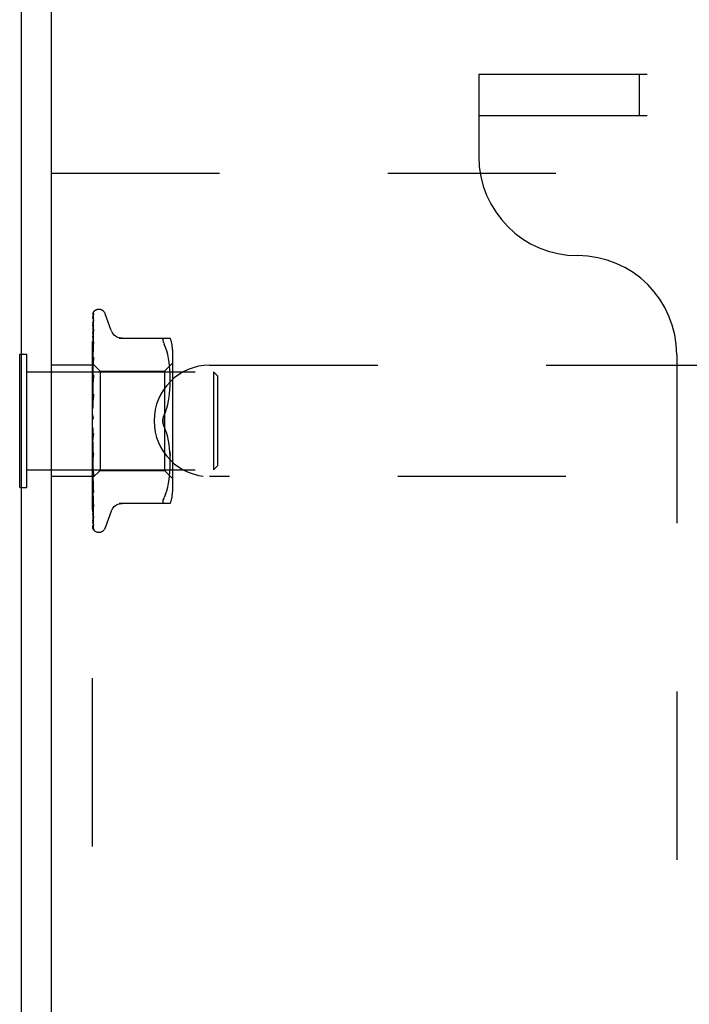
# Model space of a CAD drawing. Header units: inches. Extents: x 0 to 77.3, y 0 to 50.
# Tile 34 of 50: x 56.7 to 58.4, y 42.1 to 44.6. Entities that reach past the tile are written whole.
import ezdxf

# ---------------------------------------------------------------- set-up
doc = ezdxf.new("R2010")
doc.units = ezdxf.units.IN
doc.header["$LTSCALE"] = 4.25
doc.header["$MEASUREMENT"] = 0
doc.linetypes.add('HIDDEN', pattern=[0.2, 0.1, -0.1])
doc.layers.get('0').update_dxf_attribs({"linetype": 'CONTINUOUS'})
doc.layers.add('DEFAULT_2', color=8, linetype='HIDDEN')

msp = doc.modelspace()

# ---------------------------------------------------------------- linework, layer by layer
at = {"color": 3, "linetype": 'Continuous'}
for p, q in [((56.687445, 37.417909), (56.687445, 46.949909)), ((56.762445, 37.354909), (56.762445, 46.949909))]:
    msp.add_line(p, q, dxfattribs=at)
at = {"color": 7, "linetype": 'Continuous'}
for p, q in [((56.682445, 43.436409), (56.682445, 43.773409)), ((56.682445, 43.773409), (56.687445, 43.773409)), ((56.682445, 43.436409), (56.687445, 43.436409))]:
    msp.add_line(p, q, dxfattribs=at)
at = {"layer": 'DEFAULT_2', "color": 8, "linetype": 'HIDDEN'}
for p, q in [((57.842445, 44.479909), (57.842445, 44.271909)), ((57.842445, 44.479909), (73.532445, 44.479909)), ((58.248695, 44.375909), (58.248695, 44.479909)), ((57.842445, 44.375909), (73.532445, 44.375909)), ((56.762445, 44.229909), (60.012445, 44.229909)), ((56.866445, 39.979909), (56.866445, 44.229909)), ((56.870763, 43.881644), (56.870709, 43.881589)), ((56.882941, 43.886159), (56.882112, 43.886159)), ((56.913996, 43.832901), (56.898603, 43.875193)), ((56.868087, 43.804672), (56.869088, 43.87195)), ((56.868087, 43.794591), (56.869088, 43.859108)), ((56.867231, 43.748373), (56.868413, 43.831216)), ((56.868087, 43.775457), (56.869088, 43.832471)), ((56.869087, 43.835873), (56.869091, 43.835985)), ((56.869087, 43.832472), (56.869105, 43.832701)), ((56.869091, 43.835985), (56.869106, 43.836129)), ((56.869083, 43.804243), (56.868313, 43.797603)), ((56.869087, 43.804285), (56.869084, 43.804252)), ((56.93373, 43.813242), (57.062953, 43.813242)), ((57.047534, 43.813242), (57.046271, 43.813056)), ((56.867231, 43.738185), (56.868087, 43.794591)), ((56.867231, 43.725422), (56.868087, 43.775457)), ((56.868413, 43.767245), (56.869087, 43.799938)), ((57.051139, 43.790197), (57.047534, 43.798659)), ((57.054205, 43.781337), (57.051129, 43.790227)), ((57.056714, 43.771979), (57.05419, 43.781385)), ((57.068469, 43.784501), (57.068469, 43.425317)), ((56.687445, 43.773409), (56.700445, 43.773409)), ((56.700445, 43.436409), (56.700445, 43.773409)), ((56.867873, 43.753309), (56.867054, 43.744822)), ((56.867778, 43.73597), (56.868413, 43.767245)), ((56.868412, 43.737722), (56.869087, 43.765477)), ((56.868412, 43.734433), (56.869086, 43.760337)), ((56.869086, 43.765472), (56.869073, 43.765269)), ((57.058716, 43.762424), (57.056701, 43.772032)), ((57.060228, 43.752888), (57.058707, 43.762475)), ((57.061331, 43.743518), (57.06022, 43.752937)), ((58.342445, 43.771909), (58.342445, 40.437909)), ((56.700445, 43.728909), (57.172445, 43.728909)), ((56.866445, 43.745409), (56.762445, 43.745409)), ((56.866445, 43.749122), (56.867232, 43.748373)), ((56.867054, 43.744822), (56.866445, 43.738285)), ((56.866445, 43.730964), (56.866828, 43.728415)), ((56.866828, 43.728415), (56.867208, 43.725764)), ((56.867205, 43.7484), (56.885446, 43.730159)), ((56.867226, 43.748379), (56.867208, 43.748397)), ((56.867232, 43.745726), (56.867208, 43.745854)), ((56.867232, 43.745829), (56.867208, 43.745753)), ((56.867232, 43.737983), (56.867208, 43.738218)), ((56.867232, 43.738184), (56.867208, 43.738018)), ((56.867232, 43.725421), (56.867208, 43.725764)), ((56.867231, 43.725716), (56.867208, 43.725473)), ((56.867232, 43.748373), (56.867226, 43.748379)), ((56.86723, 43.688251), (56.868412, 43.737722)), ((56.867231, 43.708494), (56.867778, 43.73597)), ((56.867777, 43.709624), (56.868412, 43.734433)), ((56.885446, 43.730159), (56.885446, 43.479659)), ((56.885446, 43.730159), (57.048469, 43.730159)), ((57.048469, 43.730159), (57.068469, 43.750159)), ((57.048469, 43.730159), (57.048469, 43.479659)), ((57.062096, 43.734591), (57.061326, 43.743574)), ((57.062579, 43.725941), (57.06209, 43.734673)), ((57.062865, 43.717559), (57.062574, 43.726056)), ((57.162445, 43.745409), (59.762445, 43.745409)), ((57.172445, 43.728909), (57.172445, 43.480909)), ((57.182445, 43.718909), (57.172445, 43.728909)), ((56.866445, 43.721069), (56.866828, 43.723332)), ((56.866445, 43.715413), (56.867208, 43.708941)), ((56.866445, 43.702783), (56.867208, 43.70857)), ((56.866828, 43.723332), (56.867208, 43.725473)), ((56.86787, 43.707558), (56.867052, 43.698486)), ((56.867231, 43.708493), (56.867208, 43.708941)), ((56.867231, 43.70887), (56.867208, 43.70857)), ((56.867229, 43.664587), (56.869085, 43.720828)), ((56.86723, 43.687804), (56.867777, 43.709624)), ((56.869067, 43.720549), (56.86787, 43.707558)), ((56.86841, 43.6969), (56.869084, 43.715075)), ((56.869085, 43.720836), (56.869067, 43.720554)), ((57.06258, 43.692235), (57.062872, 43.701011)), ((57.062948, 43.709248), (57.062862, 43.717704)), ((57.062868, 43.700822), (57.062948, 43.709418)), ((57.182445, 43.718909), (57.182445, 43.490909)), ((56.867052, 43.698486), (56.866445, 43.691618)), ((56.866445, 43.695868), (56.867208, 43.688359)), ((56.866445, 43.68096), (56.867208, 43.687921)), ((56.867231, 43.687803), (56.867208, 43.688359)), ((56.867231, 43.688251), (56.867208, 43.687921)), ((56.867228, 43.66408), (56.867775, 43.679454)), ((56.867775, 43.679454), (56.86841, 43.6969)), ((57.061293, 43.674251), (57.062091, 43.683544)), ((57.062077, 43.683349), (57.062589, 43.692434)), ((56.866445, 43.673036), (56.867208, 43.66476)), ((56.869064, 43.671695), (56.866445, 43.641835)), ((56.866445, 43.656389), (56.867208, 43.664271)), ((56.867229, 43.664079), (56.867208, 43.66476)), ((56.867229, 43.664587), (56.867208, 43.664271)), ((56.867222, 43.638673), (56.869078, 43.671894)), ((56.867765, 43.646461), (56.868399, 43.655908)), ((56.868399, 43.655908), (56.869073, 43.665691)), ((56.869079, 43.671904), (56.869065, 43.671704)), ((57.056719, 43.646166), (57.058705, 43.655667)), ((57.058683, 43.655547), (57.060206, 43.665091)), ((57.060185, 43.664938), (57.061311, 43.674432)), ((56.866445, 43.647742), (56.867208, 43.638999)), ((56.866445, 43.629956), (56.867208, 43.638476)), ((56.867223, 43.638673), (56.867208, 43.638476)), ((56.867219, 43.638094), (56.867765, 43.646461)), ((57.051181, 43.628094), (57.047534, 43.619492)), ((57.054244, 43.636943), (57.056739, 43.64625)), ((56.866445, 43.620899), (56.867208, 43.612005)), ((56.866445, 43.602618), (56.867208, 43.611468)), ((56.866445, 43.608437), (56.866639, 43.608813)), ((56.867228, 43.610238), (56.867119, 43.610118)), ((56.867304, 43.610323), (56.867228, 43.610238)), ((56.867347, 43.610371), (56.867304, 43.610323)), ((56.867446, 43.610485), (56.867394, 43.610424)), ((56.867984, 43.611188), (56.867995, 43.611204)), ((56.869064, 43.563542), (56.866445, 43.593479)), ((56.866445, 43.575364), (56.867208, 43.584223)), ((56.867739, 43.580698), (56.867193, 43.585439)), ((56.868371, 43.57541), (56.867739, 43.580698)), ((57.051181, 43.581724), (57.047534, 43.590326)), ((57.054258, 43.572828), (57.051173, 43.581745)), ((56.866445, 43.566472), (56.867208, 43.558233)), ((56.866445, 43.549177), (56.867208, 43.557725)), ((56.867227, 43.557955), (56.867208, 43.558233)), ((56.867772, 43.546566), (56.867226, 43.558492)), ((56.869083, 43.51302), (56.867227, 43.557955)), ((56.869039, 43.570012), (56.868371, 43.57541)), ((57.056739, 43.563568), (57.054244, 43.572875)), ((57.058705, 43.554151), (57.056719, 43.563652)), ((57.060206, 43.544727), (57.058683, 43.554271)), ((56.8669, 43.537592), (56.866445, 43.542821)), ((56.866445, 43.540854), (56.867208, 43.533398)), ((56.866445, 43.525004), (56.867208, 43.532932)), ((56.867943, 43.525798), (56.8669, 43.537592)), ((56.86723, 43.533068), (56.867208, 43.533398)), ((56.867225, 43.533174), (56.867208, 43.532932)), ((56.867229, 43.533546), (56.867225, 43.533174)), ((56.867776, 43.514864), (56.867229, 43.533546)), ((56.869086, 43.466031), (56.86723, 43.533068)), ((56.868407, 43.533057), (56.867772, 43.546566)), ((56.869081, 43.519012), (56.868407, 43.533057)), ((57.061311, 43.535386), (57.060185, 43.54488)), ((56.866445, 43.517551), (56.867208, 43.511148)), ((56.866445, 43.503719), (56.867208, 43.510741)), ((56.867231, 43.511242), (56.867208, 43.510741)), ((56.86723, 43.510828), (56.867208, 43.511148)), ((56.867778, 43.486482), (56.86723, 43.511242)), ((56.867778, 43.484911), (56.867231, 43.510829)), ((56.868411, 43.49364), (56.867776, 43.514864)), ((56.869064, 43.513309), (56.867943, 43.525798)), ((56.869066, 43.513281), (56.869083, 43.513016)), ((57.062077, 43.526469), (57.06258, 43.517583)), ((57.062872, 43.508807), (57.06258, 43.517583)), ((57.062948, 43.5004), (57.062868, 43.508996)), ((56.700445, 43.480909), (57.172445, 43.480909)), ((56.866445, 43.497405), (56.867208, 43.492286)), ((56.866445, 43.494369), (56.867455, 43.483277)), ((56.866445, 43.486092), (56.867208, 43.491954)), ((56.866445, 43.460658), (56.885446, 43.479659)), ((56.867231, 43.492349), (56.867208, 43.491954)), ((56.867231, 43.492013), (56.867208, 43.492286)), ((56.867232, 43.477538), (56.867208, 43.477249)), ((56.867232, 43.477289), (56.867208, 43.477495)), ((56.867778, 43.462406), (56.867231, 43.492349)), ((56.868087, 43.44388), (56.867231, 43.492012)), ((56.868087, 43.424534), (56.867231, 43.477538)), ((56.867455, 43.483277), (56.868302, 43.47427)), ((56.868412, 43.458312), (56.867778, 43.486482)), ((56.869087, 43.424114), (56.867778, 43.484911)), ((56.869086, 43.4715), (56.868411, 43.49364)), ((56.885446, 43.479659), (57.048469, 43.479659)), ((57.048469, 43.479659), (57.068469, 43.459659)), ((57.06209, 43.475145), (57.062579, 43.483877)), ((57.062574, 43.483762), (57.062865, 43.492259)), ((57.062862, 43.492114), (57.062948, 43.50057)), ((57.182445, 43.490909), (57.172445, 43.480909)), ((56.866445, 43.464409), (56.762445, 43.464409)), ((56.867232, 43.46734), (56.867208, 43.467158)), ((56.867232, 43.467187), (56.867208, 43.467309)), ((56.867232, 43.462121), (56.867208, 43.462046)), ((56.867232, 43.46207), (56.867208, 43.462097)), ((56.867779, 43.430427), (56.867231, 43.467339)), ((56.867779, 43.429843), (56.867231, 43.467187)), ((56.867486, 43.444143), (56.867231, 43.462121)), ((56.868088, 43.402243), (56.867231, 43.462069)), ((56.868413, 43.428309), (56.867778, 43.462406)), ((56.868302, 43.47427), (56.869069, 43.466292)), ((56.869087, 43.42888), (56.868412, 43.458312)), ((56.86907, 43.466286), (56.869086, 43.466035)), ((57.058707, 43.447343), (57.060228, 43.45693)), ((57.06022, 43.456881), (57.061331, 43.4663)), ((57.061326, 43.466244), (57.062096, 43.475227)), ((59.762445, 43.464409), (57.162445, 43.464409)), ((56.687445, 43.436409), (56.700445, 43.436409)), ((56.866445, 43.4499), (56.867057, 43.443607)), ((56.868413, 43.379819), (56.867486, 43.444025)), ((56.869088, 43.344278), (56.867779, 43.430427)), ((56.869088, 43.388754), (56.868087, 43.44388)), ((56.869087, 43.392651), (56.868413, 43.428309)), ((57.051129, 43.419591), (57.054205, 43.428481)), ((57.05419, 43.428433), (57.056714, 43.437839)), ((57.056701, 43.437786), (57.058716, 43.447394)), ((56.869088, 43.364108), (56.868087, 43.424534)), ((56.869088, 43.342503), (56.868088, 43.409015)), ((56.869077, 43.424249), (56.869086, 43.424119)), ((57.044623, 43.403856), (57.045299, 43.405961)), ((57.046271, 43.4084), (57.045299, 43.405961)), ((57.046271, 43.4084), (57.047534, 43.411159)), ((57.051139, 43.419621), (57.047534, 43.411159)), ((56.869088, 43.333877), (56.868088, 43.401958)), ((56.869088, 43.333278), (56.868413, 43.379436)), ((56.869093, 43.388664), (56.869087, 43.388759)), ((57.062953, 43.396576), (56.93373, 43.396576)), ((56.913996, 43.376917), (56.898603, 43.334625)), ((56.882941, 43.323659), (56.882112, 43.323659))]:
    msp.add_line(p, q, dxfattribs=at)
for points in [[(56.87089, 43.881816), (56.870065, 43.880972), (56.869198, 43.879845), (56.868494, 43.878696), (56.867898, 43.877515), (56.867372, 43.876282), (56.866901, 43.874972), (56.866445, 43.87345)], [(56.870426, 43.881299), (56.870309, 43.881177), (56.870179, 43.881038), (56.870038, 43.880887), (56.86989, 43.880722), (56.869735, 43.880546), (56.869574, 43.880357), (56.869407, 43.880157), (56.869236, 43.879945), (56.869063, 43.879722), (56.868886, 43.879489), (56.868709, 43.879244), (56.86853, 43.87899), (56.868351, 43.878725), (56.868173, 43.878451), (56.867995, 43.878167), (56.867819, 43.877873), (56.867644, 43.87757), (56.867473, 43.877256), (56.867304, 43.876933), (56.867139, 43.876601), (56.866978, 43.87626), (56.866823, 43.87591), (56.866674, 43.875552), (56.866532, 43.875186), (56.866445, 43.874949)], [(56.869379, 43.874853), (56.869015, 43.873748), (56.868522, 43.872122), (56.868051, 43.870412), (56.867601, 43.868624), (56.86717, 43.866756), (56.86676, 43.864804), (56.866445, 43.863155)], [(56.868413, 43.831216), (56.869088, 43.877517), (56.869109, 43.877909), (56.869153, 43.878294), (56.869219, 43.878668), (56.869307, 43.879032), (56.869414, 43.879383), (56.869538, 43.87972), (56.869677, 43.880041), (56.86983, 43.880344), (56.869994, 43.880631), (56.870163, 43.880894), (56.870335, 43.881135), (56.870494, 43.881338), (56.870621, 43.881488), (56.870713, 43.881591), (56.870756, 43.881637), (56.870761, 43.881643)], [(56.869087, 43.873138), (56.869124, 43.873717), (56.869222, 43.874296), (56.869356, 43.874788), (56.869375, 43.874844)], [(56.870709, 43.881589), (56.8706, 43.881477), (56.870426, 43.881299)], [(56.868789, 43.872807), (56.8685, 43.872328), (56.868196, 43.871805), (56.867882, 43.871238), (56.867565, 43.870633), (56.867253, 43.869991), (56.866949, 43.869313), (56.866661, 43.868603), (56.866445, 43.86801)], [(56.869163, 43.859836), (56.868831, 43.858155), (56.868376, 43.855735), (56.867935, 43.853259), (56.867509, 43.850734), (56.867098, 43.84816), (56.866704, 43.845542), (56.866445, 43.843712)], [(56.868196, 43.855628), (56.867898, 43.855038), (56.867591, 43.854407), (56.867282, 43.853741), (56.866979, 43.853041), (56.866688, 43.852312), (56.866445, 43.851637)], [(56.867231, 43.745726), (56.868413, 43.827505), (56.868757, 43.850833), (56.869088, 43.873143)], [(56.867231, 43.737983), (56.868413, 43.814243), (56.868757, 43.835986), (56.869088, 43.856766)], [(56.869183, 43.857569), (56.869194, 43.857614), (56.869214, 43.857678), (56.869186, 43.857607), (56.869092, 43.857396), (56.868934, 43.85707), (56.868725, 43.856656), (56.868196, 43.855628)], [(56.869526, 43.873996), (56.869542, 43.874029), (56.869523, 43.873996), (56.869434, 43.873846), (56.869271, 43.873582), (56.868789, 43.872807)], [(56.869087, 43.871949), (56.869108, 43.87236), (56.869182, 43.872903), (56.869291, 43.873366), (56.869408, 43.873721), (56.869499, 43.873939), (56.869526, 43.873996)], [(56.869087, 43.859103), (56.869118, 43.859565), (56.869162, 43.859837)], [(56.869087, 43.856768), (56.869107, 43.857115), (56.869152, 43.857429), (56.869183, 43.857569)], [(56.869106, 43.83612), (56.86878, 43.833865), (56.868331, 43.830668), (56.867897, 43.827455), (56.867477, 43.824234), (56.867072, 43.821004), (56.866683, 43.817775), (56.866445, 43.81572)], [(56.869099, 43.832675), (56.869089, 43.832636), (56.869028, 43.832439), (56.868907, 43.832112), (56.868722, 43.831669), (56.868483, 43.831133), (56.868205, 43.830535), (56.867894, 43.829871), (56.867557, 43.829143), (56.867206, 43.828356), (56.866852, 43.82751), (56.866514, 43.826619), (56.866445, 43.826421)], [(56.867231, 43.725716), (56.868413, 43.796349), (56.868757, 43.81655), (56.869088, 43.835878)], [(56.941574, 43.813242), (56.937903, 43.813476), (56.934239, 43.81418), (56.930685, 43.815353), (56.927297, 43.816977), (56.924144, 43.819024), (56.921287, 43.821457), (56.918774, 43.824219), (56.916653, 43.827256), (56.914943, 43.830516), (56.914166, 43.832434)], [(56.867231, 43.70887), (56.868413, 43.770028), (56.868757, 43.787534), (56.869087, 43.804289)], [(57.044227, 43.810645), (57.044093, 43.809335), (57.044227, 43.807781), (57.044623, 43.805962), (57.045299, 43.803857), (57.046271, 43.801418), (57.047534, 43.798659)], [(57.044227, 43.810645), (57.044623, 43.811715), (57.045299, 43.812528), (57.046271, 43.813056)], [(56.868313, 43.797603), (56.867881, 43.793753), (56.867463, 43.789936), (56.86706, 43.786153), (56.866445, 43.780154)], [(56.867329, 43.795435), (56.866982, 43.794639), (56.866644, 43.793806), (56.866445, 43.793275)], [(56.869087, 43.79994), (56.869086, 43.799938), (56.869078, 43.799851), (56.869037, 43.799623), (56.868942, 43.799263), (56.868783, 43.798786), (56.868564, 43.798217), (56.868299, 43.79759), (56.867996, 43.79691), (56.867329, 43.795435)], [(56.867966, 43.756818), (56.86723, 43.755228), (56.86686, 43.754407), (56.866505, 43.753561), (56.866445, 43.753407)], [(56.869072, 43.765262), (56.868749, 43.762088), (56.867873, 43.753309)], [(56.869086, 43.760338), (56.869059, 43.760016), (56.868976, 43.75955), (56.868819, 43.75897), (56.868591, 43.758306), (56.8683, 43.757578), (56.867966, 43.756818)], [(56.866445, 43.74887), (56.866637, 43.748802), (56.866828, 43.7487), (56.867018, 43.748565), (56.867208, 43.748397)], [(56.866445, 43.748), (56.866637, 43.747512), (56.866828, 43.746991), (56.867018, 43.746439), (56.867208, 43.745855)], [(56.866445, 43.747147), (56.866718, 43.746784), (56.866934, 43.746471), (56.867093, 43.746207), (56.867193, 43.745997), (56.867231, 43.745846), (56.867232, 43.745829)], [(56.866445, 43.745884), (56.866718, 43.745734), (56.866934, 43.745642), (56.867093, 43.745609), (56.867193, 43.745633), (56.867232, 43.745726)], [(56.866445, 43.744536), (56.866637, 43.744891), (56.866828, 43.745212), (56.867018, 43.745499), (56.867208, 43.745753)], [(56.866445, 43.741958), (56.866637, 43.741068), (56.866828, 43.740147), (56.867018, 43.739198), (56.867208, 43.738218)], [(56.866445, 43.740032), (56.866718, 43.739579), (56.866934, 43.739172), (56.867093, 43.738805), (56.867193, 43.738487), (56.867231, 43.738226), (56.867232, 43.738184)], [(56.866445, 43.735156), (56.866637, 43.735921), (56.866828, 43.736653), (56.867018, 43.737352), (56.867208, 43.738018)], [(56.866445, 43.737551), (56.866718, 43.737518), (56.866934, 43.737543), (56.867093, 43.737629), (56.867193, 43.737772), (56.867232, 43.737983)], [(56.866445, 43.728033), (56.866718, 43.727508), (56.866934, 43.727019), (56.867093, 43.726563), (56.867193, 43.726149), (56.867231, 43.725787), (56.867231, 43.725716)], [(56.866445, 43.724424), (56.866718, 43.724509), (56.866934, 43.724651), (56.867093, 43.724853), (56.867193, 43.725108), (56.867232, 43.725421)], [(56.866445, 43.711584), (56.866718, 43.711005), (56.866934, 43.710454), (56.867093, 43.709924), (56.867193, 43.709428), (56.867231, 43.708979), (56.867231, 43.70887)], [(56.867746, 43.710943), (56.867066, 43.709592), (56.866739, 43.708923), (56.866445, 43.70828)], [(56.866445, 43.706977), (56.866718, 43.707177), (56.866934, 43.707431), (56.867093, 43.707741), (56.867193, 43.7081), (56.867231, 43.708493)], [(56.869084, 43.715087), (56.869079, 43.714978), (56.869017, 43.714427), (56.86888, 43.713779), (56.868664, 43.713074), (56.868393, 43.712358), (56.86808, 43.711642), (56.867746, 43.710943)], [(56.866445, 43.691279), (56.866718, 43.690668), (56.866934, 43.690074), (56.867093, 43.68949), (56.867193, 43.688931), (56.867231, 43.688409), (56.867231, 43.688251)], [(56.866445, 43.685842), (56.866718, 43.686149), (56.866934, 43.686505), (56.867093, 43.686913), (56.867193, 43.687363), (56.867231, 43.687803)], [(56.866445, 43.667853), (56.866718, 43.667232), (56.866934, 43.666616), (56.867093, 43.665999), (56.867193, 43.665396), (56.867231, 43.664822), (56.867229, 43.664587)], [(56.866445, 43.661781), (56.866718, 43.662185), (56.866934, 43.66263), (56.867093, 43.663121), (56.867193, 43.663646), (56.867229, 43.664079)], [(56.866872, 43.660348), (56.866584, 43.65984), (56.866445, 43.659581)], [(56.869075, 43.665731), (56.869064, 43.665585), (56.868976, 43.664948), (56.868817, 43.664282), (56.868596, 43.663619), (56.868338, 43.662994), (56.868053, 43.662405), (56.867759, 43.661858), (56.867461, 43.661342), (56.866872, 43.660348)], [(56.866445, 43.642152), (56.866718, 43.641542), (56.866934, 43.640927), (56.867093, 43.6403), (56.867193, 43.639675), (56.867231, 43.63907), (56.867223, 43.638673)], [(56.866445, 43.635665), (56.866718, 43.636151), (56.866934, 43.636669), (56.867093, 43.637225), (56.867193, 43.637805), (56.86722, 43.638094)], [(56.86722, 43.638094), (56.867231, 43.638394), (56.867208, 43.638999)], [(57.047534, 43.619492), (57.051173, 43.628073), (57.054258, 43.63699)], [(56.866445, 43.615105), (56.866718, 43.614529), (56.866934, 43.613937), (56.867093, 43.613321), (56.867193, 43.612698), (56.867231, 43.612082), (56.867208, 43.611468)], [(56.867119, 43.610118), (56.867068, 43.610062), (56.866993, 43.609977), (56.866899, 43.609867), (56.86678, 43.60972), (56.866652, 43.60955), (56.866525, 43.609371), (56.866445, 43.609249)], [(56.866639, 43.608813), (56.866718, 43.608988), (56.866934, 43.609561), (56.867093, 43.610162), (56.867193, 43.610776), (56.867231, 43.611388), (56.867208, 43.612005)], [(56.866639, 43.608813), (56.86684, 43.609225), (56.867072, 43.609672), (56.867308, 43.610098), (56.867547, 43.610504), (56.86779, 43.610894), (56.867984, 43.611188)], [(56.867207, 43.61021), (56.867237, 43.610247), (56.86731, 43.610331), (56.867427, 43.610464), (56.867582, 43.610648), (56.86777, 43.610888), (56.867984, 43.611188)], [(56.867633, 43.610711), (56.867566, 43.610628), (56.867503, 43.610552)], [(56.867995, 43.611204), (56.867943, 43.611127), (56.867859, 43.611008), (56.867779, 43.610899), (56.867704, 43.610801)], [(56.867995, 43.611204), (56.868201, 43.611533), (56.868423, 43.611941), (56.868633, 43.612408), (56.868817, 43.612929), (56.868963, 43.6135), (56.869055, 43.614096), (56.869088, 43.614688), (56.869064, 43.615274)], [(57.044096, 43.604909), (57.044154, 43.606818), (57.04433, 43.608739), (57.044629, 43.610675), (57.045038, 43.612586), (57.045553, 43.614441), (57.046151, 43.616223), (57.046809, 43.617905), (57.047534, 43.619492)], [(57.047534, 43.619492), (57.046487, 43.617117), (57.045626, 43.614682), (57.04495, 43.612206), (57.044467, 43.609729), (57.044183, 43.607293), (57.044096, 43.604909)], [(57.044096, 43.604909), (57.044183, 43.602522), (57.044468, 43.600084), (57.044952, 43.597607), (57.045628, 43.595132), (57.046488, 43.592698), (57.047534, 43.590326)], [(57.047534, 43.590326), (57.046954, 43.591582), (57.046412, 43.592907), (57.045901, 43.594303), (57.045437, 43.595756), (57.045033, 43.597254), (57.044695, 43.598785), (57.044431, 43.600341), (57.044241, 43.601894), (57.04413, 43.603416), (57.044096, 43.604909)], [(56.866445, 43.587689), (56.866718, 43.587168), (56.866934, 43.58662), (56.867093, 43.586039), (56.867193, 43.585439)], [(56.866445, 43.581082), (56.866718, 43.581677), (56.866934, 43.582284), (56.867093, 43.582908), (56.867193, 43.583534), (56.867231, 43.584148), (56.867208, 43.584755)], [(56.867193, 43.585439), (56.867231, 43.584836), (56.867208, 43.584223)], [(56.866445, 43.575336), (56.86654, 43.575178), (56.866786, 43.574794), (56.867033, 43.574428), (56.867289, 43.574055), (56.867553, 43.573662), (56.867821, 43.573241), (56.868094, 43.572775), (56.868363, 43.57225), (56.868613, 43.571668), (56.868829, 43.571025), (56.868985, 43.570358), (56.869048, 43.569926)], [(56.866445, 43.560896), (56.866718, 43.560449), (56.866934, 43.559965), (56.867093, 43.559439), (56.867193, 43.558884), (56.867226, 43.558493)], [(56.866445, 43.554588), (56.866718, 43.555206), (56.866934, 43.555824), (56.867093, 43.556449), (56.867193, 43.557066), (56.867231, 43.557658), (56.867227, 43.557955)], [(56.867226, 43.558493), (56.867231, 43.558315), (56.867208, 43.557725)], [(56.866445, 43.535693), (56.866699, 43.535365), (56.866905, 43.534998), (56.867063, 43.534589), (56.86717, 43.534146), (56.867224, 43.533675), (56.867229, 43.533546)], [(56.866445, 43.529912), (56.866718, 43.530531), (56.866934, 43.531139), (56.867093, 43.531742), (56.867193, 43.532326), (56.867231, 43.532876), (56.86723, 43.533068)], [(57.062589, 43.517384), (57.062091, 43.526274), (57.061293, 43.535567)], [(56.866445, 43.525554), (56.86653, 43.525377), (56.866837, 43.524772), (56.867154, 43.524178), (56.867477, 43.523581), (56.867801, 43.522968), (56.868118, 43.52233), (56.868416, 43.521659), (56.868677, 43.52097), (56.868887, 43.520267), (56.869022, 43.519594), (56.869081, 43.518995)], [(56.866445, 43.512992), (56.866718, 43.512738), (56.866934, 43.512432), (56.867093, 43.51207), (56.867193, 43.511664), (56.867231, 43.511242)], [(56.866445, 43.507948), (56.866719, 43.508549), (56.866936, 43.509125), (56.867094, 43.509677), (56.867192, 43.510201), (56.86723, 43.51069), (56.86723, 43.510828)], [(56.866445, 43.493613), (56.866718, 43.493471), (56.866934, 43.493272), (56.867093, 43.493014), (56.867193, 43.492706), (56.867231, 43.492349)], [(56.866445, 43.489487), (56.866718, 43.490041), (56.866934, 43.490564), (56.867093, 43.491059), (56.867193, 43.491516), (56.867231, 43.491924), (56.867231, 43.492013)], [(56.866445, 43.481145), (56.866637, 43.480185), (56.866828, 43.479257), (56.867018, 43.47836), (56.867208, 43.477495)], [(56.866445, 43.478417), (56.866795, 43.477608), (56.867144, 43.476859)], [(56.866445, 43.478257), (56.866718, 43.478231), (56.866934, 43.478147), (56.867093, 43.478002), (56.867193, 43.477803), (56.867232, 43.477538)], [(56.866445, 43.475198), (56.866718, 43.475689), (56.866934, 43.476139), (56.867093, 43.476553), (56.867193, 43.476921), (56.867231, 43.477234), (56.867232, 43.477289)], [(56.866445, 43.472759), (56.866637, 43.473839), (56.866828, 43.474948), (56.867018, 43.476085), (56.867208, 43.477249)], [(56.866445, 43.469358), (56.866637, 43.468796), (56.866828, 43.468267), (56.867018, 43.467771), (56.867208, 43.467309)], [(56.866445, 43.467478), (56.866718, 43.467571), (56.866934, 43.467604), (56.867093, 43.467577), (56.867193, 43.467493), (56.867232, 43.46734)], [(56.866445, 43.465598), (56.866718, 43.466008), (56.866934, 43.466369), (56.867093, 43.466686), (56.867193, 43.466951), (56.867231, 43.467158), (56.867232, 43.467187)], [(56.866445, 43.464202), (56.866637, 43.464894), (56.866828, 43.465618), (56.867018, 43.466372), (56.867208, 43.467158)], [(56.866445, 43.46247), (56.866637, 43.462326), (56.866828, 43.462216), (56.867018, 43.462139), (56.867208, 43.462097)], [(56.866445, 43.461667), (56.866718, 43.461874), (56.866934, 43.462023), (56.867093, 43.462116), (56.867193, 43.462151), (56.867231, 43.462127), (56.867232, 43.462121)], [(56.866445, 43.461032), (56.866718, 43.461346), (56.866934, 43.461607), (56.867093, 43.461815), (56.867193, 43.461968), (56.867231, 43.462061), (56.867232, 43.46207)], [(56.866445, 43.46073), (56.866637, 43.46101), (56.866828, 43.461322), (56.867018, 43.461667), (56.867208, 43.462046)], [(56.867144, 43.476859), (56.867853, 43.475378), (56.868185, 43.474647), (56.868484, 43.473929), (56.868731, 43.473247), (56.868915, 43.472617), (56.869028, 43.472067), (56.869079, 43.471618), (56.869085, 43.471491)], [(56.869088, 43.36122), (56.867779, 43.442544), (56.867486, 43.461046)], [(56.866445, 43.435723), (56.86662, 43.435268), (56.866947, 43.434478), (56.867285, 43.433714), (56.867945, 43.432264)], [(56.867057, 43.443607), (56.86746, 43.439595), (56.867877, 43.435528), (56.868308, 43.431408), (56.869077, 43.424257)], [(56.867945, 43.432264), (56.868248, 43.431579), (56.868517, 43.430934), (56.868742, 43.430336), (56.868911, 43.429813), (56.869018, 43.429384), (56.869071, 43.42907), (56.869086, 43.428878)], [(56.866445, 43.411007), (56.866677, 43.408845), (56.867065, 43.405347), (56.867469, 43.401825), (56.867888, 43.398291), (56.86832, 43.394745), (56.868767, 43.391193), (56.869092, 43.388674)], [(57.044623, 43.403856), (57.044227, 43.402037), (57.044093, 43.400483), (57.044227, 43.399173), (57.044623, 43.398103), (57.045299, 43.39729), (57.046271, 43.396762), (57.047534, 43.396576)], [(56.866445, 43.399048), (56.866684, 43.3984), (56.867038, 43.397523), (56.867397, 43.396697), (56.867744, 43.395932), (56.868072, 43.395217), (56.868372, 43.394552), (56.868632, 43.393951), (56.868842, 43.393422), (56.868987, 43.393005), (56.869025, 43.392878)], [(56.866445, 43.379087), (56.866691, 43.377145), (56.867082, 43.37421), (56.86749, 43.371298), (56.867912, 43.368415), (56.868348, 43.365561), (56.868799, 43.362744), (56.869127, 43.360769)], [(56.869025, 43.392878), (56.869064, 43.392727), (56.869088, 43.3926), (56.869087, 43.392625), (56.869087, 43.392648)], [(56.914166, 43.377384), (56.914943, 43.379302), (56.916653, 43.382562), (56.918774, 43.385599), (56.921287, 43.388361), (56.924144, 43.390794), (56.927298, 43.392841), (56.930685, 43.394465), (56.934239, 43.395638), (56.937903, 43.396342), (56.941574, 43.396576)], [(56.866445, 43.369733), (56.866629, 43.369217), (56.866946, 43.368406), (56.867276, 43.367632), (56.867609, 43.366901), (56.867934, 43.366218), (56.86851, 43.365032)], [(56.866445, 43.355268), (56.866725, 43.353541), (56.867124, 43.351254), (56.867542, 43.349032), (56.867974, 43.346877), (56.868425, 43.344788), (56.868891, 43.342772), (56.869232, 43.341386)], [(56.86851, 43.365032), (56.868742, 43.364546), (56.868926, 43.364144), (56.869053, 43.363841), (56.869094, 43.363735)], [(56.869094, 43.363735), (56.869122, 43.363657), (56.869141, 43.363599), (56.869126, 43.363668), (56.869099, 43.363873), (56.869087, 43.364106)], [(56.869127, 43.360762), (56.8691, 43.360971), (56.869087, 43.361226)], [(56.866445, 43.348844), (56.866534, 43.34859), (56.86679, 43.347911), (56.867062, 43.347257), (56.867343, 43.346632), (56.867631, 43.346035), (56.867918, 43.345468), (56.8682, 43.344935), (56.868471, 43.344438), (56.868944, 43.343587)], [(56.866445, 43.340353), (56.866825, 43.33873), (56.867261, 43.337097), (56.867725, 43.33556), (56.868219, 43.334107), (56.868752, 43.332732), (56.869331, 43.331433), (56.869775, 43.330557)], [(56.866445, 43.337136), (56.866524, 43.336914), (56.866787, 43.33624), (56.867066, 43.335596), (56.867359, 43.334982), (56.867661, 43.334401), (56.867966, 43.333854), (56.86827, 43.333341), (56.86857, 43.332864), (56.868858, 43.332428), (56.869131, 43.332031), (56.869379, 43.331684), (56.869845, 43.331047)], [(56.866445, 43.334696), (56.866815, 43.333727), (56.867211, 43.332855), (56.86728, 43.332719)], [(56.868944, 43.343587), (56.869125, 43.34326), (56.869215, 43.343092)], [(56.869215, 43.343092), (56.869252, 43.343021), (56.869323, 43.342879), (56.869337, 43.342851), (56.8693, 43.342948), (56.869229, 43.343183), (56.869152, 43.343545), (56.869098, 43.344016), (56.869087, 43.344279)], [(56.869231, 43.341382), (56.869184, 43.34159), (56.869112, 43.342072), (56.869087, 43.342508)], [(56.869845, 43.331047), (56.86987, 43.331012), (56.869911, 43.330955), (56.869883, 43.330999), (56.869792, 43.331151), (56.86965, 43.331424), (56.869486, 43.331805), (56.869323, 43.332285), (56.869191, 43.332839), (56.869109, 43.33344), (56.869087, 43.333879)], [(56.869779, 43.330551), (56.869615, 43.330883), (56.869409, 43.331405), (56.869241, 43.331999), (56.86913, 43.332641), (56.869087, 43.333282)]]:
    msp.add_lwpolyline(points, dxfattribs=at)
for centre, radius, start, end in [((58.092445, 44.271909), 0.25, 180, 270), ((58.092445, 43.771909), 0.25, 0, 90), ((56.882112, 43.869492), 0.016667, 90, 132.235341), ((56.882941, 43.869492), 0.016667, 20, 90), ((56.990891, 43.784501), 0.077578, 0, 22.076065), ((57.162445, 43.604909), 0.1405, 90, 270), ((56.990891, 43.425317), 0.077578, 337.923935, 360), ((56.882112, 43.340326), 0.016667, 207.148769, 270), ((56.882941, 43.340326), 0.016667, 270, 340)]:
    msp.add_arc(centre, radius, start, end, dxfattribs=at)

doc.saveas('drawing.dxf')
